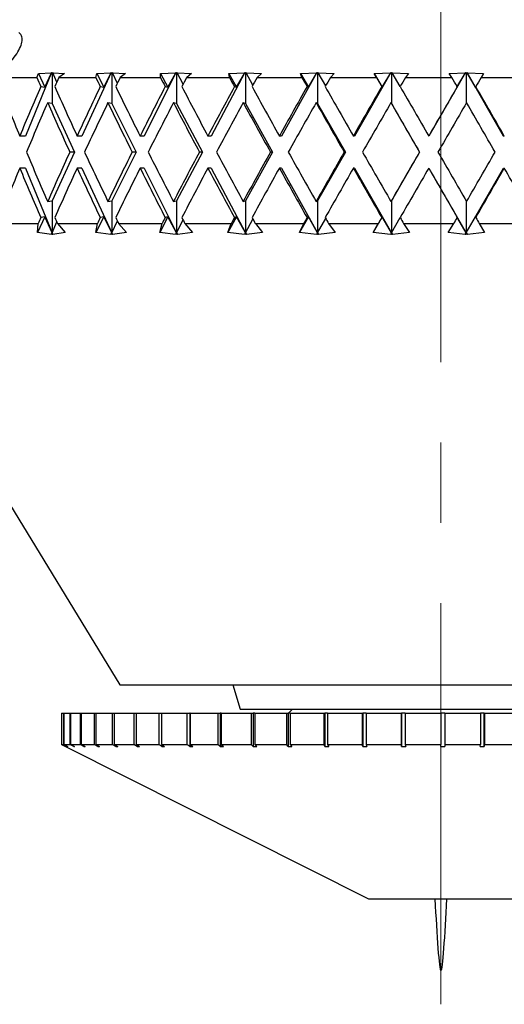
# Model space of a CAD drawing. Header units: inches. Extents: x 2.4 to 40.6, y 0.9 to 32.7.
# Tile 9 of 68: x 4.7 to 5.3, y 9.7 to 10.9. Entities that reach past the tile are written whole.
import ezdxf

# ---------------------------------------------------------------- set-up
doc = ezdxf.new("R2010")
doc.units = ezdxf.units.IN
doc.header["$MEASUREMENT"] = 0
doc.linetypes.add('CENTERX2', pattern=[0.8, 0.5, -0.1, 0.1, -0.1])

msp = doc.modelspace()

# ---------------------------------------------------------------- linework, layer by layer
at = {"color": 7, "linetype": 'CENTERX2', "lineweight": 18}
msp.add_line((5.1979, 9.6647), (5.1979, 24.4581), dxfattribs=at)
at = {"color": 7, "linetype": 'Continuous', "lineweight": 25}
for p, q in [((4.7131, 10.8257), (4.6805, 10.7467)), ((4.6946, 10.8197), (4.6967, 10.8245)), ((4.6967, 10.8245), (4.713, 10.8256)), ((4.6967, 10.8245), (4.7046, 10.8074)), ((4.7046, 10.8074), (4.713, 10.8256)), ((4.713, 10.8256), (4.7131, 10.8257)), ((4.7131, 10.8257), (4.7138, 10.8256)), ((4.7138, 10.8256), (4.7145, 10.8257)), ((4.7138, 10.8256), (4.7138, 10.7873)), ((4.7145, 10.8257), (4.7145, 10.8256)), ((4.7145, 10.8256), (4.7291, 10.8245)), ((4.7195, 10.8137), (4.7145, 10.8256)), ((4.7291, 10.8245), (4.7221, 10.8197)), ((4.7872, 10.8257), (4.7509, 10.7467)), ((4.7682, 10.8197), (4.7694, 10.8245)), ((4.7694, 10.8245), (4.7871, 10.8256)), ((4.7694, 10.8245), (4.778, 10.8074)), ((4.778, 10.8074), (4.7871, 10.8256)), ((4.7871, 10.8256), (4.7872, 10.8257)), ((4.7872, 10.8257), (4.788, 10.8256)), ((4.788, 10.8256), (4.7888, 10.8257)), ((4.788, 10.8256), (4.788, 10.7873)), ((4.7888, 10.8257), (4.7888, 10.8256)), ((4.7888, 10.8256), (4.8051, 10.8245)), ((4.795, 10.8123), (4.7888, 10.8256)), ((4.8051, 10.8245), (4.7986, 10.8197)), ((4.8679, 10.8257), (4.8283, 10.7467)), ((4.8487, 10.8197), (4.8489, 10.8245)), ((4.8489, 10.8245), (4.8677, 10.8256)), ((4.8489, 10.8245), (4.858, 10.8074)), ((4.858, 10.8074), (4.8677, 10.8256)), ((4.8677, 10.8256), (4.8679, 10.8257)), ((4.8679, 10.8257), (4.8687, 10.8256)), ((4.8687, 10.8256), (4.8695, 10.8257)), ((4.8687, 10.8256), (4.8687, 10.7873)), ((4.8695, 10.8257), (4.8695, 10.8256)), ((4.8695, 10.8256), (4.8873, 10.8245)), ((4.8768, 10.8112), (4.8695, 10.8256)), ((4.8873, 10.8245), (4.8813, 10.8197)), ((4.9537, 10.8257), (4.9116, 10.7467)), ((4.9339, 10.8245), (4.9536, 10.8256)), ((4.9346, 10.8197), (4.9339, 10.8245)), ((4.9339, 10.8245), (4.9434, 10.8074)), ((4.9434, 10.8074), (4.9536, 10.8256)), ((4.9536, 10.8256), (4.9537, 10.8257)), ((4.9537, 10.8257), (4.9545, 10.8256)), ((4.9545, 10.8256), (4.9554, 10.8257)), ((4.9545, 10.8256), (4.9545, 10.7873)), ((4.9554, 10.8257), (4.9555, 10.8256)), ((4.9555, 10.8256), (4.9743, 10.8245)), ((4.9637, 10.8101), (4.9555, 10.8256)), ((4.9743, 10.8245), (4.969, 10.8197)), ((5.0433, 10.8257), (4.9994, 10.7467)), ((5.023, 10.8245), (5.0432, 10.8256)), ((5.0247, 10.8197), (5.023, 10.8245)), ((5.023, 10.8245), (5.0328, 10.8074)), ((5.0328, 10.8074), (5.0432, 10.8256)), ((5.0432, 10.8256), (5.0433, 10.8257)), ((5.0433, 10.8257), (5.0442, 10.8256)), ((5.0442, 10.8256), (5.0452, 10.8257)), ((5.0442, 10.8256), (5.0442, 10.7873)), ((5.0452, 10.8257), (5.0452, 10.8256)), ((5.0452, 10.8256), (5.0649, 10.8245)), ((5.0544, 10.8092), (5.0452, 10.8256)), ((5.0649, 10.8245), (5.0603, 10.8197)), ((5.1354, 10.8257), (5.0903, 10.7467)), ((5.1149, 10.8245), (5.1354, 10.8256)), ((5.1175, 10.8197), (5.1149, 10.8245)), ((5.1149, 10.8245), (5.1248, 10.8074)), ((5.1248, 10.8074), (5.1354, 10.8256)), ((5.1354, 10.8257), (5.1364, 10.8256)), ((5.1354, 10.8256), (5.1354, 10.8257)), ((5.1364, 10.8256), (5.1373, 10.8257)), ((5.1364, 10.8256), (5.1364, 10.7873)), ((5.1373, 10.8257), (5.1373, 10.8256)), ((5.1373, 10.8256), (5.1576, 10.8245)), ((5.1473, 10.8084), (5.1373, 10.8256)), ((5.1576, 10.8245), (5.1538, 10.8197)), ((5.2285, 10.8257), (5.1829, 10.7467)), ((5.2081, 10.8245), (5.2285, 10.8256)), ((5.2116, 10.8197), (5.2081, 10.8245)), ((5.2179, 10.8074), (5.2285, 10.8256)), ((5.2285, 10.8257), (5.2295, 10.8256)), ((5.2285, 10.8256), (5.2285, 10.8257)), ((5.2295, 10.8256), (5.2304, 10.8257)), ((5.2295, 10.8256), (5.2295, 10.7876)), ((5.2304, 10.8257), (5.2305, 10.8256)), ((5.2758, 10.7467), (5.2304, 10.8257)), ((5.2305, 10.8256), (5.2509, 10.8245)), ((5.241, 10.8074), (5.2305, 10.8256)), ((5.2509, 10.8245), (5.248, 10.8197)), ((4.6532, 10.8197), (4.6946, 10.8197)), ((4.7221, 10.8197), (4.7682, 10.8197)), ((4.7986, 10.8197), (4.8487, 10.8197)), ((4.8813, 10.8197), (4.9346, 10.8197)), ((4.969, 10.8197), (5.0247, 10.8197)), ((5.0603, 10.8197), (5.1175, 10.8197)), ((5.1538, 10.8197), (5.2116, 10.8197)), ((5.248, 10.8197), (5.3055, 10.8197)), ((4.6995, 10.8082), (4.7046, 10.8074)), ((4.7737, 10.8082), (4.778, 10.8074)), ((4.8546, 10.8082), (4.858, 10.8074)), ((4.9408, 10.8082), (4.9434, 10.8074)), ((5.0312, 10.8082), (5.0328, 10.8074)), ((5.1241, 10.8082), (5.1248, 10.8074)), ((5.2183, 10.8082), (5.2179, 10.8074)), ((5.2414, 10.8082), (5.241, 10.8074)), ((4.7138, 10.7873), (4.7082, 10.7882)), ((4.7138, 10.7873), (4.7417, 10.7267)), ((4.788, 10.7873), (4.7833, 10.7882)), ((4.788, 10.7873), (4.8183, 10.7267)), ((4.8687, 10.7873), (4.8649, 10.7882)), ((4.8687, 10.7873), (4.901, 10.7267)), ((4.9545, 10.7873), (4.9517, 10.7882)), ((4.9545, 10.7873), (4.9883, 10.7267)), ((5.0442, 10.7873), (5.0425, 10.7882)), ((5.0442, 10.7873), (5.0789, 10.7267)), ((5.1364, 10.7873), (5.1356, 10.7882)), ((5.1364, 10.7873), (5.1714, 10.7267)), ((4.6805, 10.7467), (4.6735, 10.7467)), ((4.7509, 10.7467), (4.7449, 10.7467)), ((4.8283, 10.7467), (4.8233, 10.7467)), ((4.9116, 10.7467), (4.9077, 10.7467)), ((4.9994, 10.7467), (4.9967, 10.7467)), ((5.0903, 10.7467), (5.0888, 10.7467)), ((5.1829, 10.7467), (5.1827, 10.7467)), ((5.2758, 10.7467), (5.2768, 10.7467)), ((4.7417, 10.7267), (4.7138, 10.666)), ((4.7417, 10.7267), (4.7357, 10.7267)), ((4.8183, 10.7267), (4.788, 10.666)), ((4.8183, 10.7267), (4.8134, 10.7267)), ((4.901, 10.7267), (4.8687, 10.666)), ((4.901, 10.7267), (4.8971, 10.7267)), ((4.9883, 10.7267), (4.9545, 10.666)), ((4.9883, 10.7267), (4.9856, 10.7267)), ((5.0789, 10.7267), (5.0442, 10.666)), ((5.0789, 10.7267), (5.0774, 10.7267)), ((5.1714, 10.7267), (5.1364, 10.666)), ((5.1714, 10.7267), (5.1712, 10.7267)), ((4.6805, 10.7067), (4.6735, 10.7067)), ((4.6805, 10.7067), (4.7138, 10.626)), ((4.7509, 10.7067), (4.7449, 10.7067)), ((4.7509, 10.7067), (4.788, 10.626)), ((4.8283, 10.7067), (4.8233, 10.7067)), ((4.8283, 10.7067), (4.8687, 10.626)), ((4.9116, 10.7067), (4.9077, 10.7067)), ((4.9116, 10.7067), (4.9545, 10.626)), ((4.9994, 10.7067), (4.9967, 10.7067)), ((4.9994, 10.7067), (5.0442, 10.626)), ((5.0903, 10.7067), (5.0888, 10.7067)), ((5.0903, 10.7067), (5.1364, 10.626)), ((5.1829, 10.7067), (5.1827, 10.7067)), ((5.1829, 10.7067), (5.2295, 10.626)), ((5.2295, 10.626), (5.2758, 10.7067)), ((5.2758, 10.7067), (5.2768, 10.7067)), ((4.7082, 10.6651), (4.7138, 10.666)), ((4.7138, 10.666), (4.7138, 10.626)), ((4.7833, 10.6651), (4.788, 10.666)), ((4.788, 10.666), (4.788, 10.626)), ((4.8649, 10.6651), (4.8687, 10.666)), ((4.8687, 10.666), (4.8687, 10.626)), ((4.9517, 10.6651), (4.9545, 10.666)), ((4.9545, 10.666), (4.9545, 10.626)), ((5.0425, 10.6651), (5.0442, 10.666)), ((5.0442, 10.666), (5.0442, 10.626)), ((5.1356, 10.6651), (5.1364, 10.666)), ((5.1364, 10.666), (5.1364, 10.626)), ((5.2295, 10.6657), (5.2295, 10.626)), ((4.6516, 10.6377), (4.6963, 10.6377)), ((4.7046, 10.646), (4.6956, 10.6266)), ((4.6956, 10.6266), (4.6963, 10.6377)), ((4.7046, 10.646), (4.6995, 10.6451)), ((4.7138, 10.626), (4.7046, 10.646)), ((4.7138, 10.626), (4.7195, 10.6397)), ((4.7204, 10.6377), (4.7301, 10.6266)), ((4.7204, 10.6377), (4.7701, 10.6377)), ((4.778, 10.646), (4.7683, 10.6266)), ((4.7683, 10.6266), (4.7701, 10.6377)), ((4.778, 10.646), (4.7737, 10.6451)), ((4.788, 10.626), (4.778, 10.646)), ((4.788, 10.626), (4.795, 10.641)), ((4.7966, 10.6377), (4.8062, 10.6266)), ((4.7966, 10.6377), (4.8507, 10.6377)), ((4.858, 10.646), (4.8477, 10.6266)), ((4.8477, 10.6266), (4.8507, 10.6377)), ((4.858, 10.646), (4.8546, 10.6451)), ((4.8687, 10.626), (4.858, 10.646)), ((4.8687, 10.626), (4.8768, 10.6422)), ((4.8792, 10.6377), (4.8884, 10.6266)), ((4.8792, 10.6377), (4.9368, 10.6377)), ((4.9434, 10.646), (4.9326, 10.6266)), ((4.9326, 10.6266), (4.9368, 10.6377)), ((4.9434, 10.646), (4.9408, 10.6451)), ((4.9545, 10.626), (4.9434, 10.646)), ((4.9545, 10.626), (4.9637, 10.6432)), ((4.9668, 10.6377), (4.9756, 10.6266)), ((4.9668, 10.6377), (5.027, 10.6377)), ((5.0328, 10.646), (5.0217, 10.6266)), ((5.0217, 10.6266), (5.027, 10.6377)), ((5.0328, 10.646), (5.0312, 10.6451)), ((5.0442, 10.626), (5.0328, 10.646)), ((5.0442, 10.626), (5.0544, 10.6441)), ((5.058, 10.6377), (5.0662, 10.6266)), ((5.058, 10.6377), (5.1198, 10.6377)), ((5.1248, 10.646), (5.1136, 10.6266)), ((5.1136, 10.6266), (5.1198, 10.6377)), ((5.1248, 10.646), (5.1241, 10.6451)), ((5.1364, 10.626), (5.1248, 10.646)), ((5.1364, 10.626), (5.1473, 10.645)), ((5.1515, 10.6377), (5.1589, 10.6266)), ((5.1515, 10.6377), (5.2139, 10.6377)), ((5.2068, 10.6266), (5.2139, 10.6377)), ((5.2295, 10.626), (5.2179, 10.646)), ((5.2179, 10.646), (5.2183, 10.6451)), ((5.2295, 10.626), (5.241, 10.646)), ((5.241, 10.646), (5.2414, 10.6451)), ((5.2457, 10.6377), (5.2522, 10.6266)), ((5.2457, 10.6377), (5.3078, 10.6377)), ((4.4553, 10.6255), (4.7979, 10.0627)), ((4.7128, 10.6238), (4.6956, 10.6266)), ((4.7129, 10.6259), (4.7128, 10.6238)), ((4.7129, 10.6259), (4.7138, 10.626)), ((4.7147, 10.6238), (4.7129, 10.6259)), ((4.7138, 10.626), (4.7147, 10.6238)), ((4.7301, 10.6266), (4.7147, 10.6238)), ((4.7869, 10.6238), (4.7683, 10.6266)), ((4.7872, 10.6259), (4.7869, 10.6238)), ((4.7872, 10.6259), (4.788, 10.626)), ((4.789, 10.6238), (4.7872, 10.6259)), ((4.788, 10.626), (4.789, 10.6238)), ((4.8062, 10.6266), (4.789, 10.6238)), ((4.8675, 10.6238), (4.8477, 10.6266)), ((4.8681, 10.6259), (4.8675, 10.6238)), ((4.8681, 10.6259), (4.8687, 10.626)), ((4.8698, 10.6238), (4.8681, 10.6259)), ((4.8687, 10.626), (4.8698, 10.6238)), ((4.8884, 10.6266), (4.8698, 10.6238)), ((4.9533, 10.6238), (4.9326, 10.6266)), ((4.9541, 10.6259), (4.9533, 10.6238)), ((4.9541, 10.6259), (4.9545, 10.626)), ((4.9557, 10.6238), (4.9541, 10.6259)), ((4.9545, 10.626), (4.9557, 10.6238)), ((4.9756, 10.6266), (4.9557, 10.6238)), ((5.0429, 10.6238), (5.0217, 10.6266)), ((5.044, 10.6259), (5.0429, 10.6238)), ((5.044, 10.6259), (5.0442, 10.626)), ((5.0455, 10.6238), (5.044, 10.6259)), ((5.0442, 10.626), (5.0455, 10.6238)), ((5.0662, 10.6266), (5.0455, 10.6238)), ((5.1351, 10.6238), (5.1136, 10.6266)), ((5.1362, 10.6259), (5.1351, 10.6238)), ((5.1362, 10.6259), (5.1364, 10.626)), ((5.1377, 10.6238), (5.1362, 10.6259)), ((5.1364, 10.626), (5.1377, 10.6238)), ((5.1589, 10.6266), (5.1377, 10.6238)), ((5.2282, 10.6238), (5.2068, 10.6266)), ((5.2282, 10.6238), (5.2295, 10.626)), ((5.2295, 10.6259), (5.2282, 10.6238)), ((5.2295, 10.626), (5.2308, 10.6238)), ((5.2295, 10.6259), (5.2295, 10.626)), ((5.2308, 10.6238), (5.2295, 10.6259)), ((5.2522, 10.6266), (5.2308, 10.6238)), ((4.7979, 10.0627), (5.1273, 10.0627)), ((4.9387, 10.0627), (4.9479, 10.0327)), ((5.1273, 10.0627), (5.5916, 10.0627)), ((4.7254, 10.0277), (4.7254, 9.9883)), ((4.7254, 10.0277), (4.728, 10.0277)), ((4.7254, 10.0277), (4.7254, 9.9883)), ((4.7254, 10.0277), (4.7254, 10.0277)), ((4.728, 10.0277), (4.728, 9.9883)), ((4.728, 10.0277), (4.7285, 10.0277)), ((4.7285, 10.0277), (4.7285, 9.9883)), ((4.7285, 10.0277), (4.7357, 10.0277)), ((4.7357, 10.0277), (4.7357, 9.9883)), ((4.7357, 10.0277), (4.7368, 10.0277)), ((4.7368, 10.0277), (4.7368, 9.9883)), ((4.7368, 10.0277), (4.7485, 10.0277)), ((4.7485, 10.0277), (4.7485, 9.9883)), ((4.7485, 10.0277), (4.7501, 10.0277)), ((4.7501, 10.0277), (4.7501, 9.9883)), ((4.7501, 10.0277), (4.7662, 10.0277)), ((4.7662, 10.0277), (4.7662, 9.9883)), ((4.7662, 10.0277), (4.7683, 10.0277)), ((4.7683, 10.0277), (4.7683, 9.9883)), ((4.7683, 10.0277), (4.7887, 10.0277)), ((4.7887, 10.0277), (4.7887, 9.9883)), ((4.7887, 10.0277), (4.7912, 10.0277)), ((4.7912, 10.0277), (4.7912, 9.9883)), ((4.7912, 10.0277), (4.8156, 10.0277)), ((4.8156, 10.0277), (4.8156, 9.9883)), ((4.8156, 10.0277), (4.8186, 10.0277)), ((4.8186, 10.0277), (4.8186, 9.9883)), ((4.8186, 10.0277), (4.8468, 10.0277)), ((4.8468, 10.0277), (4.8468, 9.9883)), ((4.8468, 10.0277), (4.8501, 10.0277)), ((4.8501, 10.0277), (4.8501, 9.9883)), ((4.8501, 10.0277), (4.8817, 10.0277)), ((4.8817, 10.0277), (4.8817, 9.9883)), ((4.8817, 10.0277), (4.8851, 10.0277)), ((4.8851, 10.0277), (4.8851, 9.9858)), ((4.8855, 10.0277), (4.8851, 10.0277)), ((4.8855, 10.0277), (4.8855, 9.9883)), ((4.8855, 10.0277), (4.9202, 10.0277)), ((4.9202, 10.0277), (4.9202, 9.9883)), ((4.9202, 10.0277), (4.9231, 10.0277)), ((4.9231, 10.0277), (4.9231, 9.9858)), ((4.9242, 10.0277), (4.9231, 10.0277)), ((4.9242, 10.0277), (4.9242, 9.9883)), ((4.9242, 10.0277), (4.9616, 10.0277)), ((4.9479, 10.0327), (5.3407, 10.0327)), ((4.9616, 10.0277), (4.9616, 9.9883)), ((4.9616, 10.0277), (4.9641, 10.0277)), ((4.9641, 10.0277), (4.9641, 9.9858)), ((4.966, 10.0277), (4.9641, 10.0277)), ((4.966, 10.0277), (4.966, 9.9883)), ((4.966, 10.0277), (5.0057, 10.0277)), ((5.0057, 10.0277), (5.0057, 9.9883)), ((5.0057, 10.0277), (5.0077, 10.0277)), ((5.0077, 10.0277), (5.0077, 9.9858)), ((5.0103, 10.0277), (5.0077, 10.0277)), ((5.0129, 10.0327), (5.0079, 10.0277)), ((5.0103, 10.0277), (5.0103, 9.9883)), ((5.0103, 10.0277), (5.0519, 10.0277)), ((5.0519, 10.0277), (5.0519, 9.9883)), ((5.0519, 10.0277), (5.0534, 10.0277)), ((5.0534, 10.0277), (5.0534, 9.9858)), ((5.0567, 10.0277), (5.0534, 10.0277)), ((5.0567, 10.0277), (5.0567, 9.9883)), ((5.0567, 10.0277), (5.0997, 10.0277)), ((5.0997, 10.0277), (5.0997, 9.9883)), ((5.0997, 10.0277), (5.1007, 10.0277)), ((5.1007, 10.0277), (5.1007, 9.9858)), ((5.1046, 10.0277), (5.1007, 10.0277)), ((5.1046, 10.0277), (5.1046, 9.9883)), ((5.1046, 10.0277), (5.1485, 10.0277)), ((5.1485, 10.0277), (5.1485, 9.9883)), ((5.1485, 10.0277), (5.149, 10.0277)), ((5.149, 10.0277), (5.149, 9.9858)), ((5.1535, 10.0277), (5.149, 10.0277)), ((5.1535, 10.0277), (5.1535, 9.9883)), ((5.1535, 10.0277), (5.1979, 10.0277)), ((5.1979, 10.0277), (5.1979, 9.9883)), ((5.2029, 10.0277), (5.1979, 10.0277)), ((5.2029, 10.0277), (5.2029, 9.9883)), ((5.2029, 10.0277), (5.2473, 10.0277)), ((5.2473, 10.0277), (5.2473, 9.9883)), ((5.2517, 10.0277), (5.2473, 10.0277)), ((5.2517, 9.9858), (5.2517, 10.0277)), ((5.2517, 10.0277), (5.2523, 10.0277)), ((5.2523, 10.0277), (5.2523, 9.9883)), ((5.2523, 10.0277), (5.2961, 10.0277)), ((4.7304, 9.9858), (4.7254, 9.9883)), ((4.7254, 9.9883), (4.7304, 9.9858)), ((4.7254, 9.9883), (4.728, 9.9883)), ((4.733, 9.9858), (4.728, 9.9883)), ((4.7285, 9.9883), (4.7335, 9.9858)), ((4.7285, 9.9883), (4.7357, 9.9883)), ((4.7406, 9.9858), (4.7357, 9.9883)), ((4.7368, 9.9883), (4.7417, 9.9858)), ((4.7368, 9.9883), (4.7485, 9.9883)), ((4.7533, 9.9858), (4.7485, 9.9883)), ((4.7501, 9.9883), (4.7548, 9.9858)), ((4.7501, 9.9883), (4.7662, 9.9883)), ((4.7708, 9.9858), (4.7662, 9.9883)), ((4.7683, 9.9883), (4.7728, 9.9858)), ((4.7683, 9.9883), (4.7887, 9.9883)), ((4.793, 9.9858), (4.7887, 9.9883)), ((4.7912, 9.9883), (4.7955, 9.9858)), ((4.7912, 9.9883), (4.8156, 9.9883)), ((4.8197, 9.9858), (4.8156, 9.9883)), ((4.8186, 9.9883), (4.8226, 9.9858)), ((4.8186, 9.9883), (4.8468, 9.9883)), ((4.8197, 9.9876), (4.8197, 9.9858)), ((4.8505, 9.9858), (4.8468, 9.9883)), ((4.8501, 9.9883), (4.8538, 9.9858)), ((4.8501, 9.9883), (4.8817, 9.9883)), ((4.8505, 9.9881), (4.8505, 9.9858)), ((4.8851, 9.9858), (4.8817, 9.9883)), ((4.8855, 9.9883), (4.8888, 9.9858)), ((4.8855, 9.9883), (4.9202, 9.9883)), ((4.9231, 9.9858), (4.9202, 9.9883)), ((4.9242, 9.9883), (4.9272, 9.9858)), ((4.9242, 9.9883), (4.9616, 9.9883)), ((4.9641, 9.9858), (4.9616, 9.9883)), ((4.966, 9.9883), (4.9685, 9.9858)), ((4.966, 9.9883), (5.0057, 9.9883)), ((5.0077, 9.9858), (5.0057, 9.9883)), ((5.0103, 9.9883), (5.0123, 9.9858)), ((5.0103, 9.9883), (5.0519, 9.9883)), ((5.0534, 9.9858), (5.0519, 9.9883)), ((5.0567, 9.9883), (5.0582, 9.9858)), ((5.0567, 9.9883), (5.0997, 9.9883)), ((5.1007, 9.9858), (5.0997, 9.9883)), ((5.1046, 9.9883), (5.1056, 9.9858)), ((5.1046, 9.9883), (5.1485, 9.9883)), ((5.149, 9.9858), (5.1485, 9.9883)), ((5.1535, 9.9883), (5.154, 9.9858)), ((5.1535, 9.9883), (5.1979, 9.9883)), ((5.1979, 9.9858), (5.1979, 9.9883)), ((5.2029, 9.9883), (5.2029, 9.9858)), ((5.2029, 9.9883), (5.2473, 9.9883)), ((5.2468, 9.9858), (5.2473, 9.9883)), ((5.2523, 9.9883), (5.2517, 9.9858)), ((5.2523, 9.9883), (5.2961, 9.9883)), ((4.7304, 9.9858), (5.1079, 9.796)), ((4.733, 9.9861), (4.733, 9.9858)), ((4.733, 9.9858), (4.7335, 9.9858)), ((4.7406, 9.9863), (4.7406, 9.9858)), ((4.7406, 9.9858), (4.7417, 9.9858)), ((4.7533, 9.9866), (4.7533, 9.9858)), ((4.7533, 9.9858), (4.7548, 9.9858)), ((4.7708, 9.9869), (4.7708, 9.9858)), ((4.7708, 9.9858), (4.7728, 9.9858)), ((4.793, 9.9872), (4.793, 9.9858)), ((4.793, 9.9858), (4.7955, 9.9858)), ((4.8197, 9.9858), (4.8226, 9.9858)), ((4.8505, 9.9858), (4.8538, 9.9858)), ((4.8851, 9.9858), (4.8888, 9.9858)), ((4.9231, 9.9858), (4.9272, 9.9858)), ((4.9641, 9.9858), (4.9685, 9.9858)), ((5.0077, 9.9858), (5.0123, 9.9858)), ((5.0534, 9.9858), (5.0582, 9.9858)), ((5.1007, 9.9858), (5.1056, 9.9858)), ((5.149, 9.9858), (5.154, 9.9858)), ((5.2468, 9.9858), (5.2517, 9.9858)), ((5.1079, 9.796), (5.2879, 9.796))]:
    msp.add_line(p, q, dxfattribs=at)
for centre, major_axis, ratio, start_param, end_param in [((5.1979, 10.7067), (-0.6562, 1.2857), 0.282427, 1.340548, 1.349376), ((5.1979, 10.7067), (0.6128, 1.2825), 0.33717, 1.643439, 1.652268), ((5.1979, 10.7067), (-0.6903, 1.2895), 0.227436, 1.362559, 1.371387), ((5.1979, 10.7067), (0.6562, 1.2857), 0.282427, 1.62687, 1.635698), ((5.1979, 10.7067), (-0.7161, 1.2932), 0.172512, 1.388473, 1.397301), ((5.1979, 10.7067), (0.6903, 1.2895), 0.227436, 1.60486, 1.613688), ((5.1979, 10.7067), (-0.7343, 1.2962), 0.117772, 1.417087, 1.425916), ((5.1979, 10.7067), (0.7161, 1.2932), 0.172512, 1.578945, 1.587773), ((5.1979, 10.7067), (-0.7455, 1.2982), 0.063215, 1.447423, 1.456251), ((5.1979, 10.7067), (0.7343, 1.2962), 0.117772, 1.550331, 1.559159), ((5.1979, 10.7067), (-0.7499, 1.299), 0.008774, 1.478644, 1.487473), ((5.1979, 10.7067), (0.7455, 1.2982), 0.063215, 1.519995, 1.528823), ((5.1979, 10.7067), (-0.7477, 1.2986), 0.045651, 4.764371, 4.773199), ((5.1979, 10.7067), (0.7499, 1.299), 0.008774, 1.488774, 1.497602), ((5.1979, 10.7467), (-0.6128, 1.2825), 0.33717, 1.363661, 1.411066), ((5.1979, 10.7467), (0.6128, 1.2825), 0.33717, 1.683122, 1.730527), ((5.1979, 10.7467), (-0.6562, 1.2857), 0.282427, 1.380231, 1.427635), ((5.1979, 10.7467), (0.6562, 1.2857), 0.282427, 1.666552, 1.713957), ((5.1979, 10.7467), (-0.6903, 1.2895), 0.227436, 1.402241, 1.449646), ((5.1979, 10.7467), (0.6903, 1.2895), 0.227436, 1.644542, 1.691947), ((5.1979, 10.7467), (-0.7161, 1.2932), 0.172512, 1.428156, 1.47556), ((5.1979, 10.7467), (0.7161, 1.2932), 0.172512, 1.618627, 1.666032), ((5.1979, 10.7467), (-0.7343, 1.2962), 0.117772, 1.45677, 1.504175), ((5.1979, 10.7467), (0.7343, 1.2962), 0.117772, 1.590013, 1.637418), ((5.1979, 10.7467), (-0.7455, 1.2982), 0.063215, 1.487105, 1.53451), ((5.1979, 10.7467), (0.7455, 1.2982), 0.063215, 1.559678, 1.607082), ((5.1979, 10.7467), (-0.7499, 1.299), 0.008774, 1.518327, 1.565731), ((5.1979, 10.7467), (0.7499, 1.299), 0.008774, 1.528456, 1.575861), ((5.1979, 10.7467), (-0.7477, 1.2986), 0.045651, 4.686112, 4.733517), ((5.1979, 10.7067), (0.6128, 1.2825), 0.33717, 1.667695, 1.71513), ((5.1979, 10.7067), (-0.6562, 1.2857), 0.282427, 1.364804, 1.412239), ((5.1979, 10.7067), (0.6562, 1.2857), 0.282427, 1.651125, 1.698561), ((5.1979, 10.7067), (-0.6903, 1.2895), 0.227436, 1.386814, 1.434249), ((5.1979, 10.7067), (0.6903, 1.2895), 0.227436, 1.629115, 1.67655), ((5.1979, 10.7067), (-0.7161, 1.2932), 0.172512, 1.412729, 1.460164), ((5.1979, 10.7067), (0.7161, 1.2932), 0.172512, 1.6032, 1.650636), ((5.1979, 10.7067), (-0.7343, 1.2962), 0.117772, 1.441343, 1.488778), ((5.1979, 10.7067), (0.7343, 1.2962), 0.117772, 1.574586, 1.622022), ((5.1979, 10.7067), (-0.7455, 1.2982), 0.063215, 1.471678, 1.519114), ((5.1979, 10.7067), (0.7455, 1.2982), 0.063215, 1.544251, 1.591686), ((5.1979, 10.7067), (-0.7499, 1.299), 0.008774, 1.5029, 1.550335), ((5.1979, 10.7067), (0.7499, 1.299), 0.008774, 1.513029, 1.560465), ((5.1979, 10.7067), (-0.7477, 1.2986), 0.045651, 4.701508, 4.748944), ((5.1979, 10.7467), (-0.6128, 1.2825), 0.33717, 1.426463, 1.473898), ((5.1979, 10.7467), (0.6562, 1.2857), 0.282427, 1.729354, 1.776789), ((5.1979, 10.7467), (-0.6562, 1.2857), 0.282427, 1.443032, 1.490467), ((5.1979, 10.7467), (0.6903, 1.2895), 0.227436, 1.707344, 1.754779), ((5.1979, 10.7467), (-0.6903, 1.2895), 0.227436, 1.465042, 1.512478), ((5.1979, 10.7467), (0.7161, 1.2932), 0.172512, 1.681429, 1.728864), ((5.1979, 10.7467), (-0.7161, 1.2932), 0.172512, 1.490957, 1.538392), ((5.1979, 10.7467), (0.7343, 1.2962), 0.117772, 1.652815, 1.70025), ((5.1979, 10.7467), (-0.7343, 1.2962), 0.117772, 1.519571, 1.567006), ((5.1979, 10.7467), (0.7455, 1.2982), 0.063215, 1.622479, 1.669914), ((5.1979, 10.7467), (-0.7455, 1.2982), 0.063215, 1.549907, 1.597342), ((5.1979, 10.7467), (0.7499, 1.299), 0.008774, 1.591258, 1.638693), ((5.1979, 10.7467), (-0.7499, 1.299), 0.008774, 1.581128, 1.628563), ((5.1979, 10.7467), (0.7477, 1.2986), 0.045651, 4.675834, 4.72327), ((5.1979, 10.7067), (0.6128, 1.2825), 0.33717, 1.730527, 1.777931), ((5.1979, 10.7067), (-0.6128, 1.2825), 0.33717, 1.411066, 1.458471), ((5.1979, 10.7067), (0.6562, 1.2857), 0.282427, 1.713957, 1.761362), ((5.1979, 10.7067), (-0.6562, 1.2857), 0.282427, 1.427635, 1.47504), ((5.1979, 10.7067), (0.6903, 1.2895), 0.227436, 1.691947, 1.739352), ((5.1979, 10.7067), (-0.6903, 1.2895), 0.227436, 1.449646, 1.49705), ((5.1979, 10.7067), (0.7161, 1.2932), 0.172512, 1.666032, 1.713437), ((5.1979, 10.7067), (-0.7161, 1.2932), 0.172512, 1.47556, 1.522965), ((5.1979, 10.7067), (0.7343, 1.2962), 0.117772, 1.637418, 1.684823), ((5.1979, 10.7067), (-0.7343, 1.2962), 0.117772, 1.504175, 1.551579), ((5.1979, 10.7067), (0.7455, 1.2982), 0.063215, 1.607082, 1.654487), ((5.1979, 10.7067), (-0.7455, 1.2982), 0.063215, 1.53451, 1.581915), ((5.1979, 10.7067), (0.7499, 1.299), 0.008774, 1.575861, 1.623266), ((5.1979, 10.7067), (-0.7499, 1.299), 0.008774, 1.565731, 1.613136), ((5.1979, 10.7067), (0.7477, 1.2986), 0.045651, 4.691261, 4.738666), ((5.1979, 10.7067), (-0.7477, 1.2986), 0.045651, 4.638707, 4.686112), ((5.1979, 10.7467), (0.6562, 1.2857), 0.282427, 1.792216, 1.797975), ((5.1979, 10.7467), (-0.6128, 1.2825), 0.33717, 1.489325, 1.495083), ((5.1979, 10.7467), (0.6903, 1.2895), 0.227436, 1.770206, 1.775964), ((5.1979, 10.7467), (-0.6562, 1.2857), 0.282427, 1.505894, 1.511653), ((5.1979, 10.7467), (0.7161, 1.2932), 0.172512, 1.744291, 1.75005), ((5.1979, 10.7467), (-0.6903, 1.2895), 0.227436, 1.527905, 1.533663), ((5.1979, 10.7467), (0.7343, 1.2962), 0.117772, 1.715677, 1.721436), ((5.1979, 10.7467), (-0.7161, 1.2932), 0.172512, 1.553819, 1.559578), ((5.1979, 10.7467), (0.7455, 1.2982), 0.063215, 1.685341, 1.6911), ((5.1979, 10.7467), (-0.7343, 1.2962), 0.117772, 1.582433, 1.588192), ((5.1979, 10.7467), (0.7499, 1.299), 0.008774, 1.65412, 1.659879), ((5.1979, 10.7467), (-0.7455, 1.2982), 0.063215, 1.612769, 1.618528), ((5.1979, 10.7467), (0.7477, 1.2986), 0.045651, 4.654649, 4.660407), ((5.1979, 10.7467), (-0.7499, 1.299), 0.008774, 1.64399, 1.649749)]:
    msp.add_ellipse(centre, major_axis=major_axis, ratio=ratio, start_param=start_param, end_param=end_param, dxfattribs=at)
for points, knots in [([(4.6478, 10.8257), (4.6524, 10.8298), (4.6638, 10.8402), (4.6745, 10.856), (4.6782, 10.8695), (4.674, 10.874), (4.6724, 10.8757)], [0, 0, 0, 0, 0.207729, 0.516484, 0.821666, 1, 1, 1, 1]), ([(5.1979, 9.9858), (5.1987, 9.9858), (5.2004, 9.9858), (5.2021, 9.9858), (5.2029, 9.9858)], [0, 0, 0, 0, 0.493643, 1, 1, 1, 1])]:
    msp.add_open_spline(points, degree=3, knots=knots, dxfattribs=at)
msp.add_open_spline([(5.1904, 9.796), (5.1929, 9.7513), (5.1979, 9.662), (5.2029, 9.7513), (5.2054, 9.796)], degree=3, dxfattribs=at)

doc.saveas('drawing.dxf')
